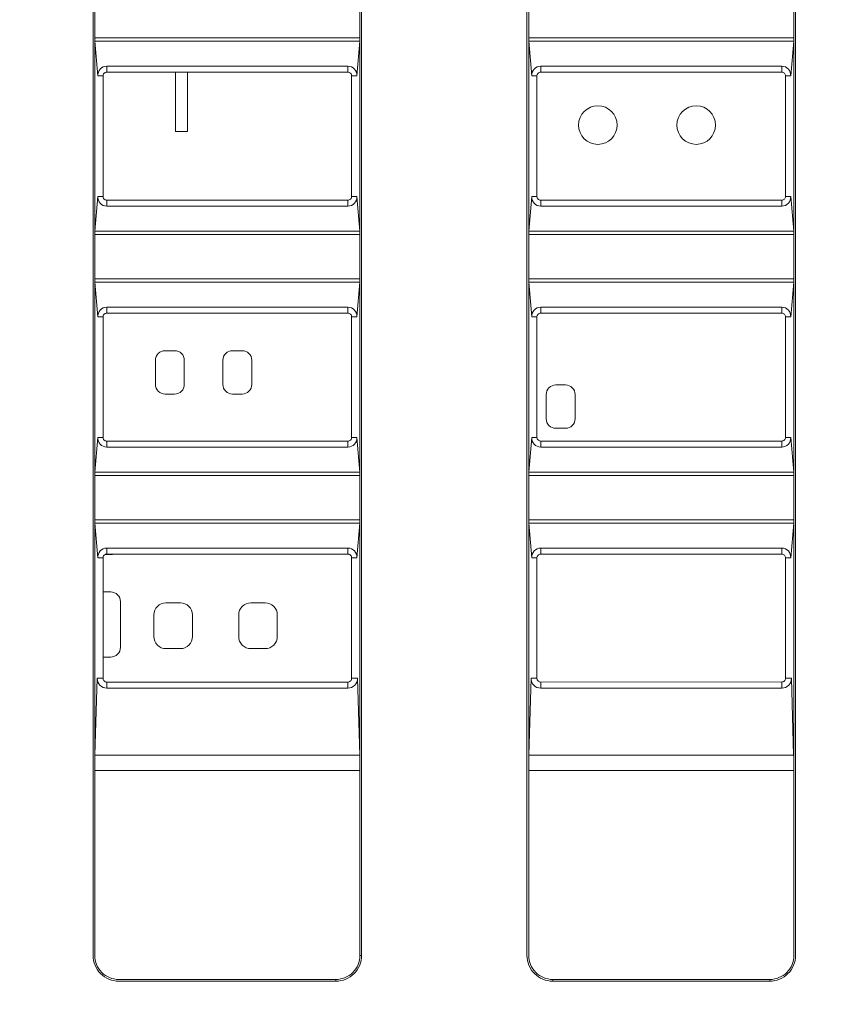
# Model space of a CAD drawing. Header units: millimetres. Extents: x -296 to 295, y -209 to 209.
# Tile 61 of 123: x -60 to -43, y 129 to 149. Entities that reach past the tile are written whole.
import ezdxf

# ---------------------------------------------------------------- set-up
doc = ezdxf.new("R2010")
doc.units = ezdxf.units.MM
doc.header["$MEASUREMENT"] = 0
doc.layers.add('layer 1', color=7, linetype='Continuous')

msp = doc.modelspace()

# ---------------------------------------------------------------- linework, layer by layer
at = {"layer": 'layer 1', "color": 1, "lineweight": 0}
msp.add_open_spline([(295.3283, 209.2747), (295.3283, 209.2747), (295.3283, -208.9236), (295.3283, -208.9236), (295.3283, -208.9236), (-296.1944, -208.9236), (-296.1944, -208.9236), (-296.1944, -208.9236), (-296.1944, 209.2747), (-296.1944, 209.2747), (-296.1944, 209.2747), (295.3283, 209.2747), (295.3283, 209.2747)], degree=3, knots=[0, 0, 0, 0, 0.25, 0.25, 0.25, 0.5, 0.5, 0.5, 0.75, 0.75, 0.75, 1, 1, 1, 1], dxfattribs=at)
at = {"layer": 'layer 1', "color": 5, "lineweight": 0}
msp.add_open_spline([(-281.2487, 194.7284), (-281.2487, 194.7284), (-281.2487, -197.0649), (-281.2487, -197.0649), (-281.2487, -197.0649), (283.3586, -197.0649), (283.3586, -197.0649)], degree=3, knots=[0, 0, 0, 0, 0.5, 0.5, 0.5, 1, 1, 1, 1], dxfattribs=at)
at = {"layer": 'layer 1', "lineweight": 9}
for points in [[(-58.0518, 129.9892), (-58.0518, 129.9892), (-58.0518, 159.2605), (-58.0518, 159.2605)], [(-52.5518, 129.9892), (-52.5518, 129.9892), (-52.5518, 159.2605), (-52.5518, 159.2605)], [(-49.0518, 129.9892), (-49.0518, 129.9892), (-49.0518, 159.2605), (-49.0518, 159.2605)], [(-43.5518, 129.9892), (-43.5518, 129.9892), (-43.5518, 159.2605), (-43.5518, 159.2605)], [(-58.0871, 158.8605), (-58.0871, 158.8605), (-58.0871, 129.9892), (-58.0871, 129.9892)], [(-52.5166, 158.8605), (-52.5166, 158.8605), (-52.5166, 129.9892), (-52.5166, 129.9892)], [(-49.0871, 158.8605), (-49.0871, 158.8605), (-49.0871, 129.9892), (-49.0871, 129.9892)], [(-43.5166, 158.8605), (-43.5166, 158.8605), (-43.5166, 129.9892), (-43.5166, 129.9892)], [(-52.5518, 149.0307), (-52.5518, 149.0307), (-58.0518, 149.0307), (-58.0518, 149.0307)], [(-58.0518, 149.0307), (-58.0518, 149.0041), (-58.0509, 148.9787), (-58.0493, 148.96)], [(-58.0493, 148.96), (-58.0493, 148.96), (-57.9862, 148.2392), (-57.9862, 148.2392)], [(-58.0493, 148.96), (-58.0493, 148.96), (-52.5544, 148.96), (-52.5544, 148.96)], [(-52.6174, 148.2392), (-52.6174, 148.2392), (-52.5544, 148.96), (-52.5544, 148.96)], [(-43.5518, 149.0307), (-43.5518, 149.0307), (-49.0518, 149.0307), (-49.0518, 149.0307)], [(-49.0518, 149.0307), (-49.0518, 149.0041), (-49.0509, 148.9787), (-49.0493, 148.96)], [(-49.0493, 148.96), (-49.0493, 148.96), (-48.9862, 148.2392), (-48.9862, 148.2392)], [(-49.0493, 148.96), (-49.0493, 148.96), (-43.5544, 148.96), (-43.5544, 148.96)], [(-43.6174, 148.2392), (-43.6174, 148.2392), (-43.5544, 148.96), (-43.5544, 148.96)], [(-57.8018, 148.3182), (-57.8018, 148.3182), (-57.8018, 148.4413), (-57.8018, 148.4413)], [(-52.8018, 148.4413), (-52.8018, 148.4413), (-57.8018, 148.4413), (-57.8018, 148.4413)], [(-52.8018, 148.4413), (-52.8018, 148.4413), (-52.8018, 148.3175), (-52.8018, 148.3175)], [(-48.8018, 148.3169), (-48.8018, 148.3169), (-48.8018, 148.4413), (-48.8018, 148.4413)], [(-43.8018, 148.4413), (-43.8018, 148.4413), (-48.8018, 148.4413), (-48.8018, 148.4413)], [(-43.8018, 148.4413), (-43.8018, 148.4413), (-43.8018, 148.3161), (-43.8018, 148.3161)], [(-57.9862, 148.2392), (-57.9862, 148.2392), (-57.8808, 148.2392), (-57.8808, 148.2392)], [(-57.8808, 145.7392), (-57.8808, 145.7392), (-57.8808, 148.2392), (-57.8808, 148.2392)], [(-57.8018, 148.3182), (-57.8018, 148.3182), (-52.8018, 148.3175), (-52.8018, 148.3175)], [(-56.3768, 147.0892), (-56.3768, 147.0892), (-56.3768, 148.318), (-56.3768, 148.318)], [(-56.1268, 148.318), (-56.1268, 148.318), (-56.1268, 147.0892), (-56.1268, 147.0892)], [(-52.7236, 148.2392), (-52.7236, 148.2392), (-52.7236, 145.7392), (-52.7236, 145.7392)], [(-52.7236, 148.2392), (-52.7236, 148.2392), (-52.6174, 148.2392), (-52.6174, 148.2392)], [(-48.9862, 148.2392), (-48.9862, 148.2392), (-48.8794, 148.2392), (-48.8794, 148.2392)], [(-48.8794, 145.7392), (-48.8794, 145.7392), (-48.8794, 148.2392), (-48.8794, 148.2392)], [(-48.8018, 148.3169), (-48.8018, 148.3169), (-43.8018, 148.3161), (-43.8018, 148.3161)], [(-43.725, 148.2392), (-43.725, 148.2392), (-43.725, 145.7392), (-43.725, 145.7392)], [(-43.725, 148.2392), (-43.725, 148.2392), (-43.6174, 148.2392), (-43.6174, 148.2392)], [(-56.1268, 147.0892), (-56.1268, 147.0892), (-56.3768, 147.0892), (-56.3768, 147.0892)], [(-57.9862, 145.7392), (-57.9862, 145.7392), (-58.0493, 145.0185), (-58.0493, 145.0185)], [(-57.8808, 145.7392), (-57.8808, 145.7392), (-57.9862, 145.7392), (-57.9862, 145.7392)], [(-52.6174, 145.7392), (-52.6174, 145.7392), (-52.7236, 145.7392), (-52.7236, 145.7392)], [(-52.5544, 145.0185), (-52.5544, 145.0185), (-52.6174, 145.7392), (-52.6174, 145.7392)], [(-48.9862, 145.7392), (-48.9862, 145.7392), (-49.0493, 145.0185), (-49.0493, 145.0185)], [(-48.8794, 145.7392), (-48.8794, 145.7392), (-48.9862, 145.7392), (-48.9862, 145.7392)], [(-43.6174, 145.7392), (-43.6174, 145.7392), (-43.725, 145.7392), (-43.725, 145.7392)], [(-43.5544, 145.0185), (-43.5544, 145.0185), (-43.6174, 145.7392), (-43.6174, 145.7392)], [(-52.8018, 145.661), (-52.8018, 145.661), (-57.8018, 145.6603), (-57.8018, 145.6603)], [(-57.8018, 145.5372), (-57.8018, 145.5372), (-57.8018, 145.6603), (-57.8018, 145.6603)], [(-57.8018, 145.5372), (-57.8018, 145.5372), (-52.8018, 145.5372), (-52.8018, 145.5372)], [(-52.8018, 145.661), (-52.8018, 145.661), (-52.8018, 145.5372), (-52.8018, 145.5372)], [(-43.8018, 145.6624), (-43.8018, 145.6624), (-48.8018, 145.6616), (-48.8018, 145.6616)], [(-48.8018, 145.5372), (-48.8018, 145.5372), (-48.8018, 145.6616), (-48.8018, 145.6616)], [(-48.8018, 145.5372), (-48.8018, 145.5372), (-43.8018, 145.5372), (-43.8018, 145.5372)], [(-43.8018, 145.6624), (-43.8018, 145.6624), (-43.8018, 145.5372), (-43.8018, 145.5372)], [(-58.0518, 144.9478), (-58.0518, 144.9478), (-52.5518, 144.9478), (-52.5518, 144.9478)], [(-52.5544, 145.0185), (-52.5544, 145.0185), (-58.0493, 145.0185), (-58.0493, 145.0185)], [(-52.5518, 144.9478), (-52.5518, 144.9743), (-52.5527, 144.9998), (-52.5544, 145.0185)], [(-49.0518, 144.9478), (-49.0518, 144.9478), (-43.5518, 144.9478), (-43.5518, 144.9478)], [(-43.5544, 145.0185), (-43.5544, 145.0185), (-49.0493, 145.0185), (-49.0493, 145.0185)], [(-43.5518, 144.9478), (-43.5518, 144.9743), (-43.5527, 144.9998), (-43.5544, 145.0185)], [(-52.5518, 144.0307), (-52.5518, 144.0307), (-58.0518, 144.0307), (-58.0518, 144.0307)], [(-58.0518, 144.0307), (-58.0518, 144.0041), (-58.0509, 143.9787), (-58.0493, 143.96)], [(-58.0493, 143.96), (-58.0493, 143.96), (-57.9862, 143.2392), (-57.9862, 143.2392)], [(-58.0493, 143.96), (-58.0493, 143.96), (-52.5544, 143.96), (-52.5544, 143.96)], [(-52.6174, 143.2392), (-52.6174, 143.2392), (-52.5544, 143.96), (-52.5544, 143.96)], [(-43.5518, 144.0307), (-43.5518, 144.0307), (-49.0518, 144.0307), (-49.0518, 144.0307)], [(-49.0518, 144.0307), (-49.0518, 144.0041), (-49.0509, 143.9787), (-49.0493, 143.96)], [(-49.0493, 143.96), (-49.0493, 143.96), (-48.9862, 143.2392), (-48.9862, 143.2392)], [(-49.0493, 143.96), (-49.0493, 143.96), (-43.5544, 143.96), (-43.5544, 143.96)], [(-43.6174, 143.2392), (-43.6174, 143.2392), (-43.5544, 143.96), (-43.5544, 143.96)], [(-57.8018, 143.3182), (-57.8018, 143.3182), (-57.8018, 143.4413), (-57.8018, 143.4413)], [(-52.8018, 143.4413), (-52.8018, 143.4413), (-57.8018, 143.4413), (-57.8018, 143.4413)], [(-52.8018, 143.4413), (-52.8018, 143.4413), (-52.8018, 143.3175), (-52.8018, 143.3175)], [(-48.8018, 143.3169), (-48.8018, 143.3169), (-48.8018, 143.4413), (-48.8018, 143.4413)], [(-43.8018, 143.4413), (-43.8018, 143.4413), (-48.8018, 143.4413), (-48.8018, 143.4413)], [(-43.8018, 143.4413), (-43.8018, 143.4413), (-43.8018, 143.3161), (-43.8018, 143.3161)], [(-57.9862, 143.2392), (-57.9862, 143.2392), (-57.8808, 143.2392), (-57.8808, 143.2392)], [(-57.8808, 140.7392), (-57.8808, 140.7392), (-57.8808, 143.2392), (-57.8808, 143.2392)], [(-57.8018, 143.3182), (-57.8018, 143.3182), (-52.8018, 143.3175), (-52.8018, 143.3175)], [(-52.7236, 143.2392), (-52.7236, 143.2392), (-52.7236, 140.7392), (-52.7236, 140.7392)], [(-52.7236, 143.2392), (-52.7236, 143.2392), (-52.6174, 143.2392), (-52.6174, 143.2392)], [(-48.9862, 143.2392), (-48.9862, 143.2392), (-48.8794, 143.2392), (-48.8794, 143.2392)], [(-48.8794, 140.7392), (-48.8794, 140.7392), (-48.8794, 143.2392), (-48.8794, 143.2392)], [(-48.8018, 143.3169), (-48.8018, 143.3169), (-43.8018, 143.3161), (-43.8018, 143.3161)], [(-43.725, 143.2392), (-43.725, 143.2392), (-43.725, 140.7392), (-43.725, 140.7392)], [(-43.725, 143.2392), (-43.725, 143.2392), (-43.6174, 143.2392), (-43.6174, 143.2392)], [(-56.3946, 142.5376), (-56.3946, 142.5376), (-56.5946, 142.5376), (-56.5946, 142.5376)], [(-54.9946, 142.5376), (-54.9946, 142.5376), (-55.1946, 142.5376), (-55.1946, 142.5376)], [(-56.7946, 142.3376), (-56.7946, 142.3376), (-56.7946, 141.8376), (-56.7946, 141.8376)], [(-56.1946, 141.8376), (-56.1946, 141.8376), (-56.1946, 142.3376), (-56.1946, 142.3376)], [(-55.3946, 142.3376), (-55.3946, 142.3376), (-55.3946, 141.8376), (-55.3946, 141.8376)], [(-54.7946, 141.8376), (-54.7946, 141.8376), (-54.7946, 142.3376), (-54.7946, 142.3376)], [(-48.289, 141.8264), (-48.289, 141.8264), (-48.489, 141.8264), (-48.489, 141.8264)], [(-56.5946, 141.6376), (-56.5946, 141.6376), (-56.3946, 141.6376), (-56.3946, 141.6376)], [(-55.1946, 141.6376), (-55.1946, 141.6376), (-54.9946, 141.6376), (-54.9946, 141.6376)], [(-48.689, 141.6264), (-48.689, 141.6264), (-48.689, 141.1264), (-48.689, 141.1264)], [(-48.089, 141.1264), (-48.089, 141.1264), (-48.089, 141.6264), (-48.089, 141.6264)], [(-48.489, 140.9264), (-48.489, 140.9264), (-48.289, 140.9264), (-48.289, 140.9264)], [(-57.9862, 140.7392), (-57.9862, 140.7392), (-58.0493, 140.0185), (-58.0493, 140.0185)], [(-57.8808, 140.7392), (-57.8808, 140.7392), (-57.9862, 140.7392), (-57.9862, 140.7392)], [(-52.8018, 140.661), (-52.8018, 140.661), (-57.8018, 140.6603), (-57.8018, 140.6603)], [(-57.8018, 140.5372), (-57.8018, 140.5372), (-57.8018, 140.6603), (-57.8018, 140.6603)], [(-52.8018, 140.661), (-52.8018, 140.661), (-52.8018, 140.5372), (-52.8018, 140.5372)], [(-52.6174, 140.7392), (-52.6174, 140.7392), (-52.7236, 140.7392), (-52.7236, 140.7392)], [(-52.5544, 140.0185), (-52.5544, 140.0185), (-52.6174, 140.7392), (-52.6174, 140.7392)], [(-48.9862, 140.7392), (-48.9862, 140.7392), (-49.0493, 140.0185), (-49.0493, 140.0185)], [(-48.8794, 140.7392), (-48.8794, 140.7392), (-48.9862, 140.7392), (-48.9862, 140.7392)], [(-43.8018, 140.6624), (-43.8018, 140.6624), (-48.8018, 140.6616), (-48.8018, 140.6616)], [(-48.8018, 140.5372), (-48.8018, 140.5372), (-48.8018, 140.6616), (-48.8018, 140.6616)], [(-43.8018, 140.6624), (-43.8018, 140.6624), (-43.8018, 140.5372), (-43.8018, 140.5372)], [(-43.6174, 140.7392), (-43.6174, 140.7392), (-43.725, 140.7392), (-43.725, 140.7392)], [(-43.5544, 140.0185), (-43.5544, 140.0185), (-43.6174, 140.7392), (-43.6174, 140.7392)], [(-57.8018, 140.5372), (-57.8018, 140.5372), (-52.8018, 140.5372), (-52.8018, 140.5372)], [(-48.8018, 140.5372), (-48.8018, 140.5372), (-43.8018, 140.5372), (-43.8018, 140.5372)], [(-52.5544, 140.0185), (-52.5544, 140.0185), (-58.0493, 140.0185), (-58.0493, 140.0185)], [(-52.5518, 139.9478), (-52.5518, 139.9743), (-52.5527, 139.9998), (-52.5544, 140.0185)], [(-43.5544, 140.0185), (-43.5544, 140.0185), (-49.0493, 140.0185), (-49.0493, 140.0185)], [(-43.5518, 139.9478), (-43.5518, 139.9743), (-43.5527, 139.9998), (-43.5544, 140.0185)], [(-58.0518, 139.9478), (-58.0518, 139.9478), (-52.5518, 139.9478), (-52.5518, 139.9478)], [(-49.0518, 139.9478), (-49.0518, 139.9478), (-43.5518, 139.9478), (-43.5518, 139.9478)], [(-52.5518, 139.0307), (-52.5518, 139.0307), (-58.0518, 139.0307), (-58.0518, 139.0307)], [(-58.0518, 139.0307), (-58.0518, 139.0041), (-58.0509, 138.9787), (-58.0493, 138.96)], [(-58.0493, 138.96), (-58.0493, 138.96), (-57.9862, 138.2392), (-57.9862, 138.2392)], [(-58.0493, 138.96), (-58.0493, 138.96), (-52.5544, 138.96), (-52.5544, 138.96)], [(-52.6174, 138.2392), (-52.6174, 138.2392), (-52.5544, 138.96), (-52.5544, 138.96)], [(-43.5518, 139.0307), (-43.5518, 139.0307), (-49.0518, 139.0307), (-49.0518, 139.0307)], [(-49.0518, 139.0307), (-49.0518, 139.0041), (-49.0509, 138.9787), (-49.0493, 138.96)], [(-49.0493, 138.96), (-49.0493, 138.96), (-48.9862, 138.2392), (-48.9862, 138.2392)], [(-49.0493, 138.96), (-49.0493, 138.96), (-43.5544, 138.96), (-43.5544, 138.96)], [(-43.6174, 138.2392), (-43.6174, 138.2392), (-43.5544, 138.96), (-43.5544, 138.96)], [(-57.8018, 138.3182), (-57.8018, 138.3182), (-57.8018, 138.4413), (-57.8018, 138.4413)], [(-52.8018, 138.4413), (-52.8018, 138.4413), (-57.8018, 138.4413), (-57.8018, 138.4413)], [(-52.8018, 138.4413), (-52.8018, 138.4413), (-52.8018, 138.3175), (-52.8018, 138.3175)], [(-48.8018, 138.3169), (-48.8018, 138.3169), (-48.8018, 138.4413), (-48.8018, 138.4413)], [(-43.8018, 138.4413), (-43.8018, 138.4413), (-48.8018, 138.4413), (-48.8018, 138.4413)], [(-43.8018, 138.4413), (-43.8018, 138.4413), (-43.8018, 138.3161), (-43.8018, 138.3161)], [(-57.9862, 138.2392), (-57.9862, 138.2392), (-57.8808, 138.2392), (-57.8808, 138.2392)], [(-57.8808, 135.7392), (-57.8808, 135.7392), (-57.8808, 138.2392), (-57.8808, 138.2392)], [(-57.8435, 138.3054), (-57.8435, 138.3054), (-57.7212, 138.3054), (-57.7212, 138.3054)], [(-57.8018, 138.3182), (-57.8018, 138.3182), (-52.8018, 138.3175), (-52.8018, 138.3175)], [(-57.7212, 138.3054), (-57.6972, 138.3054), (-57.6734, 138.3098), (-57.651, 138.3182)], [(-52.7236, 138.2392), (-52.7236, 138.2392), (-52.7236, 135.7392), (-52.7236, 135.7392)], [(-52.7236, 138.2392), (-52.7236, 138.2392), (-52.6174, 138.2392), (-52.6174, 138.2392)], [(-48.9862, 138.2392), (-48.9862, 138.2392), (-48.8794, 138.2392), (-48.8794, 138.2392)], [(-48.8794, 135.7392), (-48.8794, 135.7392), (-48.8794, 138.2392), (-48.8794, 138.2392)], [(-48.8018, 138.3169), (-48.8018, 138.3169), (-43.8018, 138.3161), (-43.8018, 138.3161)], [(-43.725, 138.2392), (-43.725, 138.2392), (-43.725, 135.7392), (-43.725, 135.7392)], [(-43.725, 138.2392), (-43.725, 138.2392), (-43.6174, 138.2392), (-43.6174, 138.2392)], [(-57.72, 137.5302), (-57.72, 137.5302), (-57.8808, 137.5302), (-57.8808, 137.5302)], [(-57.52, 136.3802), (-57.52, 136.3802), (-57.52, 137.3302), (-57.52, 137.3302)], [(-56.2762, 137.3054), (-56.2762, 137.3054), (-56.5762, 137.3054), (-56.5762, 137.3054)], [(-54.5162, 137.3054), (-54.5162, 137.3054), (-54.8162, 137.3054), (-54.8162, 137.3054)], [(-56.8262, 137.0554), (-56.8262, 137.0554), (-56.8262, 136.6054), (-56.8262, 136.6054)], [(-56.0262, 136.6054), (-56.0262, 136.6054), (-56.0262, 137.0554), (-56.0262, 137.0554)], [(-55.0662, 137.0554), (-55.0662, 137.0554), (-55.0662, 136.6054), (-55.0662, 136.6054)], [(-54.2662, 136.6054), (-54.2662, 136.6054), (-54.2662, 137.0554), (-54.2662, 137.0554)], [(-56.5762, 136.3554), (-56.5762, 136.3554), (-56.2762, 136.3554), (-56.2762, 136.3554)], [(-54.8162, 136.3554), (-54.8162, 136.3554), (-54.5162, 136.3554), (-54.5162, 136.3554)], [(-57.8808, 136.1802), (-57.8808, 136.1802), (-57.72, 136.1802), (-57.72, 136.1802)], [(-58.0008, 135.7392), (-58.0008, 135.7392), (-58.0473, 134.1432), (-58.0473, 134.1432)], [(-57.8808, 135.7392), (-57.8808, 135.7392), (-58.0008, 135.7392), (-58.0008, 135.7392)], [(-52.6029, 135.7392), (-52.6029, 135.7392), (-52.7236, 135.7392), (-52.7236, 135.7392)], [(-52.5563, 134.1432), (-52.5563, 134.1432), (-52.6029, 135.7392), (-52.6029, 135.7392)], [(-49.0008, 135.7392), (-49.0008, 135.7392), (-49.0473, 134.1432), (-49.0473, 134.1432)], [(-48.8794, 135.7392), (-48.8794, 135.7392), (-49.0008, 135.7392), (-49.0008, 135.7392)], [(-43.6029, 135.7392), (-43.6029, 135.7392), (-43.725, 135.7392), (-43.725, 135.7392)], [(-43.5563, 134.1432), (-43.5563, 134.1432), (-43.6029, 135.7392), (-43.6029, 135.7392)], [(-52.8018, 135.661), (-52.8018, 135.661), (-57.8018, 135.6603), (-57.8018, 135.6603)], [(-57.8018, 135.5343), (-57.8018, 135.5343), (-57.8018, 135.6603), (-57.8018, 135.6603)], [(-57.8018, 135.5343), (-57.8018, 135.5343), (-52.8018, 135.5343), (-52.8018, 135.5343)], [(-52.8018, 135.661), (-52.8018, 135.661), (-52.8018, 135.5343), (-52.8018, 135.5343)], [(-43.8018, 135.6624), (-43.8018, 135.6624), (-48.8018, 135.6616), (-48.8018, 135.6616)], [(-48.8018, 135.5343), (-48.8018, 135.5343), (-48.8018, 135.6616), (-48.8018, 135.6616)], [(-48.8018, 135.5343), (-48.8018, 135.5343), (-43.8018, 135.5343), (-43.8018, 135.5343)], [(-43.8018, 135.6624), (-43.8018, 135.6624), (-43.8018, 135.5343), (-43.8018, 135.5343)], [(-58.0473, 134.1432), (-58.0503, 134.0412), (-58.0518, 133.9344), (-58.0518, 133.827)], [(-52.5563, 134.1432), (-52.5563, 134.1432), (-58.0473, 134.1432), (-58.0473, 134.1432)], [(-52.5518, 133.827), (-52.5518, 133.9344), (-52.5533, 134.0412), (-52.5563, 134.1432)], [(-49.0473, 134.1432), (-49.0503, 134.0412), (-49.0518, 133.9344), (-49.0518, 133.827)], [(-43.5563, 134.1432), (-43.5563, 134.1432), (-49.0473, 134.1432), (-49.0473, 134.1432)], [(-43.5518, 133.827), (-43.5518, 133.9344), (-43.5533, 134.0412), (-43.5563, 134.1432)], [(-58.0518, 133.827), (-58.0518, 133.827), (-52.5518, 133.827), (-52.5518, 133.827)], [(-49.0518, 133.827), (-49.0518, 133.827), (-43.5518, 133.827), (-43.5518, 133.827)], [(-52.5166, 129.9892), (-52.5166, 129.9892), (-52.5518, 129.9892), (-52.5518, 129.9892)], [(-57.5518, 129.4892), (-57.5518, 129.4892), (-53.0518, 129.4892), (-53.0518, 129.4892)], [(-57.5518, 129.454), (-57.5518, 129.454), (-53.0518, 129.454), (-53.0518, 129.454)], [(-53.0518, 129.4892), (-53.0518, 129.4892), (-53.0518, 129.454), (-53.0518, 129.454)], [(-48.5518, 129.454), (-48.5518, 129.454), (-48.5518, 129.4892), (-48.5518, 129.4892)], [(-48.5518, 129.4892), (-48.5518, 129.4892), (-44.0518, 129.4892), (-44.0518, 129.4892)], [(-48.5518, 129.454), (-48.5518, 129.454), (-44.0518, 129.454), (-44.0518, 129.454)], [(-44.0518, 129.4892), (-44.0518, 129.4892), (-44.0518, 129.454), (-44.0518, 129.454)]]:
    msp.add_open_spline(points, degree=3, dxfattribs=at)
for points, knots in [([(-52.554, 148.9648), (-52.5535, 148.9696), (-52.5533, 148.9744), (-52.553, 148.9793), (-52.5522, 148.9964), (-52.5518, 149.0135), (-52.5518, 149.0307)], [0, 0, 0, 0, 0.5, 0.5, 0.5, 1, 1, 1, 1]), ([(-43.554, 148.9648), (-43.5535, 148.9696), (-43.5533, 148.9744), (-43.553, 148.9793), (-43.5522, 148.9964), (-43.5518, 149.0135), (-43.5518, 149.0307)], [0, 0, 0, 0, 0.5, 0.5, 0.5, 1, 1, 1, 1]), ([(-57.8018, 148.4413), (-57.8537, 148.4413), (-57.9033, 148.4194), (-57.9383, 148.381), (-57.9734, 148.3426), (-57.9908, 148.2911), (-57.9862, 148.2392)], [0, 0, 0, 0, 0.5, 0.5, 0.5, 1, 1, 1, 1]), ([(-52.6174, 148.2392), (-52.6129, 148.2911), (-52.6303, 148.3426), (-52.6653, 148.381), (-52.7004, 148.4194), (-52.7499, 148.4413), (-52.8018, 148.4413)], [0, 0, 0, 0, 0.5, 0.5, 0.5, 1, 1, 1, 1]), ([(-48.8018, 148.4413), (-48.8537, 148.4413), (-48.9033, 148.4194), (-48.9383, 148.381), (-48.9734, 148.3426), (-48.9908, 148.2911), (-48.9862, 148.2392)], [0, 0, 0, 0, 0.5, 0.5, 0.5, 1, 1, 1, 1]), ([(-43.6174, 148.2392), (-43.6129, 148.2911), (-43.6303, 148.3426), (-43.6653, 148.381), (-43.7004, 148.4194), (-43.7499, 148.4413), (-43.8018, 148.4413)], [0, 0, 0, 0, 0.5, 0.5, 0.5, 1, 1, 1, 1]), ([(-57.8808, 148.2392), (-57.8808, 148.2592), (-57.8727, 148.2799), (-57.8582, 148.2946), (-57.8438, 148.3092), (-57.8231, 148.3178), (-57.8033, 148.3178)], [0, 0, 0, 0, 0.5, 0.5, 0.5, 1, 1, 1, 1]), ([(-52.8033, 148.3178), (-52.783, 148.3178), (-52.7619, 148.3097), (-52.7471, 148.2951), (-52.7322, 148.2805), (-52.7236, 148.2594), (-52.7236, 148.2392)], [0, 0, 0, 0, 0.5, 0.5, 0.5, 1, 1, 1, 1]), ([(-48.8794, 148.2392), (-48.8794, 148.2588), (-48.8714, 148.2792), (-48.8573, 148.2936), (-48.8431, 148.308), (-48.8228, 148.3165), (-48.8033, 148.3165)], [0, 0, 0, 0, 0.5, 0.5, 0.5, 1, 1, 1, 1]), ([(-43.8033, 148.3165), (-43.7834, 148.3165), (-43.7626, 148.3085), (-43.748, 148.2941), (-43.7334, 148.2798), (-43.725, 148.2591), (-43.725, 148.2392)], [0, 0, 0, 0, 0.5, 0.5, 0.5, 1, 1, 1, 1]), ([(-47.2168, 147.2192), (-47.2168, 147.4402), (-47.3959, 147.6192), (-47.6168, 147.6192), (-47.8377, 147.6192), (-48.0168, 147.4402), (-48.0168, 147.2192), (-48.0168, 146.9983), (-47.8377, 146.8192), (-47.6168, 146.8192), (-47.3959, 146.8192), (-47.2168, 146.9983), (-47.2168, 147.2192)], [0, 0, 0, 0, 0.25, 0.25, 0.25, 0.5, 0.5, 0.5, 0.75, 0.75, 0.75, 1, 1, 1, 1]), ([(-45.1768, 147.2192), (-45.1768, 147.4402), (-45.3559, 147.6192), (-45.5768, 147.6192), (-45.7977, 147.6192), (-45.9768, 147.4402), (-45.9768, 147.2192), (-45.9768, 146.9983), (-45.7977, 146.8192), (-45.5768, 146.8192), (-45.3559, 146.8192), (-45.1768, 146.9983), (-45.1768, 147.2192)], [0, 0, 0, 0, 0.25, 0.25, 0.25, 0.5, 0.5, 0.5, 0.75, 0.75, 0.75, 1, 1, 1, 1]), ([(-57.9862, 145.7392), (-57.9908, 145.6873), (-57.9734, 145.6359), (-57.9383, 145.5975), (-57.9033, 145.5591), (-57.8537, 145.5372), (-57.8018, 145.5372)], [0, 0, 0, 0, 0.5, 0.5, 0.5, 1, 1, 1, 1]), ([(-57.8033, 145.6606), (-57.8232, 145.6606), (-57.8438, 145.6693), (-57.8582, 145.6839), (-57.8727, 145.6986), (-57.8808, 145.7193), (-57.8808, 145.7392)], [0, 0, 0, 0, 0.5, 0.5, 0.5, 1, 1, 1, 1]), ([(-52.7236, 145.7392), (-52.7236, 145.7191), (-52.7322, 145.698), (-52.7471, 145.6834), (-52.7619, 145.6688), (-52.783, 145.6606), (-52.8033, 145.6606)], [0, 0, 0, 0, 0.5, 0.5, 0.5, 1, 1, 1, 1]), ([(-52.8018, 145.5372), (-52.7499, 145.5372), (-52.7004, 145.5591), (-52.6653, 145.5975), (-52.6303, 145.6359), (-52.6129, 145.6873), (-52.6174, 145.7392)], [0, 0, 0, 0, 0.5, 0.5, 0.5, 1, 1, 1, 1]), ([(-48.9862, 145.7392), (-48.9908, 145.6873), (-48.9734, 145.6359), (-48.9383, 145.5975), (-48.9033, 145.5591), (-48.8537, 145.5372), (-48.8018, 145.5372)], [0, 0, 0, 0, 0.5, 0.5, 0.5, 1, 1, 1, 1]), ([(-48.8033, 145.662), (-48.8228, 145.662), (-48.8431, 145.6705), (-48.8573, 145.6849), (-48.8714, 145.6993), (-48.8794, 145.7197), (-48.8794, 145.7392)], [0, 0, 0, 0, 0.5, 0.5, 0.5, 1, 1, 1, 1]), ([(-43.725, 145.7392), (-43.725, 145.7194), (-43.7334, 145.6987), (-43.748, 145.6844), (-43.7626, 145.67), (-43.7834, 145.662), (-43.8033, 145.662)], [0, 0, 0, 0, 0.5, 0.5, 0.5, 1, 1, 1, 1]), ([(-43.8018, 145.5372), (-43.7499, 145.5372), (-43.7004, 145.5591), (-43.6653, 145.5975), (-43.6303, 145.6359), (-43.6129, 145.6873), (-43.6174, 145.7392)], [0, 0, 0, 0, 0.5, 0.5, 0.5, 1, 1, 1, 1]), ([(-58.0497, 145.0137), (-58.0501, 145.0089), (-58.0504, 145.004), (-58.0506, 144.9992), (-58.0514, 144.9821), (-58.0518, 144.965), (-58.0518, 144.9478)], [0, 0, 0, 0, 0.5, 0.5, 0.5, 1, 1, 1, 1]), ([(-49.0497, 145.0137), (-49.0501, 145.0089), (-49.0504, 145.004), (-49.0506, 144.9992), (-49.0514, 144.9821), (-49.0518, 144.965), (-49.0518, 144.9478)], [0, 0, 0, 0, 0.5, 0.5, 0.5, 1, 1, 1, 1]), ([(-52.554, 143.9648), (-52.5535, 143.9696), (-52.5533, 143.9744), (-52.553, 143.9793), (-52.5522, 143.9964), (-52.5518, 144.0135), (-52.5518, 144.0307)], [0, 0, 0, 0, 0.5, 0.5, 0.5, 1, 1, 1, 1]), ([(-43.554, 143.9648), (-43.5535, 143.9696), (-43.5533, 143.9744), (-43.553, 143.9793), (-43.5522, 143.9964), (-43.5518, 144.0135), (-43.5518, 144.0307)], [0, 0, 0, 0, 0.5, 0.5, 0.5, 1, 1, 1, 1]), ([(-57.8018, 143.4413), (-57.8537, 143.4413), (-57.9033, 143.4194), (-57.9383, 143.381), (-57.9734, 143.3426), (-57.9908, 143.2911), (-57.9862, 143.2392)], [0, 0, 0, 0, 0.5, 0.5, 0.5, 1, 1, 1, 1]), ([(-52.6174, 143.2392), (-52.6129, 143.2911), (-52.6303, 143.3426), (-52.6653, 143.381), (-52.7004, 143.4194), (-52.7499, 143.4413), (-52.8018, 143.4413)], [0, 0, 0, 0, 0.5, 0.5, 0.5, 1, 1, 1, 1]), ([(-48.8018, 143.4413), (-48.8537, 143.4413), (-48.9033, 143.4194), (-48.9383, 143.381), (-48.9734, 143.3426), (-48.9908, 143.2911), (-48.9862, 143.2392)], [0, 0, 0, 0, 0.5, 0.5, 0.5, 1, 1, 1, 1]), ([(-43.6174, 143.2392), (-43.6129, 143.2911), (-43.6303, 143.3426), (-43.6653, 143.381), (-43.7004, 143.4194), (-43.7499, 143.4413), (-43.8018, 143.4413)], [0, 0, 0, 0, 0.5, 0.5, 0.5, 1, 1, 1, 1]), ([(-57.8808, 143.2392), (-57.8808, 143.2592), (-57.8727, 143.2799), (-57.8582, 143.2946), (-57.8438, 143.3092), (-57.8231, 143.3178), (-57.8033, 143.3178)], [0, 0, 0, 0, 0.5, 0.5, 0.5, 1, 1, 1, 1]), ([(-52.8033, 143.3178), (-52.783, 143.3178), (-52.7619, 143.3097), (-52.7471, 143.2951), (-52.7322, 143.2805), (-52.7236, 143.2594), (-52.7236, 143.2392)], [0, 0, 0, 0, 0.5, 0.5, 0.5, 1, 1, 1, 1]), ([(-48.8794, 143.2392), (-48.8794, 143.2588), (-48.8714, 143.2792), (-48.8573, 143.2936), (-48.8431, 143.308), (-48.8228, 143.3165), (-48.8033, 143.3165)], [0, 0, 0, 0, 0.5, 0.5, 0.5, 1, 1, 1, 1]), ([(-43.8033, 143.3165), (-43.7834, 143.3165), (-43.7626, 143.3085), (-43.748, 143.2941), (-43.7334, 143.2798), (-43.725, 143.2591), (-43.725, 143.2392)], [0, 0, 0, 0, 0.5, 0.5, 0.5, 1, 1, 1, 1]), ([(-56.5946, 142.5376), (-56.6477, 142.5376), (-56.6985, 142.5166), (-56.736, 142.4791), (-56.7736, 142.4416), (-56.7946, 142.3907), (-56.7946, 142.3376)], [0, 0, 0, 0, 0.5, 0.5, 0.5, 1, 1, 1, 1]), ([(-56.1946, 142.3376), (-56.1946, 142.3907), (-56.2157, 142.4416), (-56.2532, 142.4791), (-56.2907, 142.5166), (-56.3416, 142.5376), (-56.3946, 142.5376)], [0, 0, 0, 0, 0.5, 0.5, 0.5, 1, 1, 1, 1]), ([(-55.1946, 142.5376), (-55.2477, 142.5376), (-55.2985, 142.5166), (-55.336, 142.4791), (-55.3736, 142.4416), (-55.3946, 142.3907), (-55.3946, 142.3376)], [0, 0, 0, 0, 0.5, 0.5, 0.5, 1, 1, 1, 1]), ([(-54.7946, 142.3376), (-54.7946, 142.3907), (-54.8157, 142.4416), (-54.8532, 142.4791), (-54.8907, 142.5166), (-54.9416, 142.5376), (-54.9946, 142.5376)], [0, 0, 0, 0, 0.5, 0.5, 0.5, 1, 1, 1, 1]), ([(-56.7946, 141.8376), (-56.7946, 141.7846), (-56.7736, 141.7337), (-56.736, 141.6962), (-56.6985, 141.6587), (-56.6477, 141.6376), (-56.5946, 141.6376)], [0, 0, 0, 0, 0.5, 0.5, 0.5, 1, 1, 1, 1]), ([(-56.3946, 141.6376), (-56.3416, 141.6376), (-56.2907, 141.6587), (-56.2532, 141.6962), (-56.2157, 141.7337), (-56.1946, 141.7846), (-56.1946, 141.8376)], [0, 0, 0, 0, 0.5, 0.5, 0.5, 1, 1, 1, 1]), ([(-55.3946, 141.8376), (-55.3946, 141.7846), (-55.3736, 141.7337), (-55.336, 141.6962), (-55.2985, 141.6587), (-55.2477, 141.6376), (-55.1946, 141.6376)], [0, 0, 0, 0, 0.5, 0.5, 0.5, 1, 1, 1, 1]), ([(-54.9946, 141.6376), (-54.9416, 141.6376), (-54.8907, 141.6587), (-54.8532, 141.6962), (-54.8157, 141.7337), (-54.7946, 141.7846), (-54.7946, 141.8376)], [0, 0, 0, 0, 0.5, 0.5, 0.5, 1, 1, 1, 1]), ([(-48.489, 141.8264), (-48.5421, 141.8264), (-48.5929, 141.8054), (-48.6304, 141.7679), (-48.668, 141.7304), (-48.689, 141.6795), (-48.689, 141.6264)], [0, 0, 0, 0, 0.5, 0.5, 0.5, 1, 1, 1, 1]), ([(-48.089, 141.6264), (-48.089, 141.6795), (-48.1101, 141.7304), (-48.1476, 141.7679), (-48.1851, 141.8054), (-48.236, 141.8264), (-48.289, 141.8264)], [0, 0, 0, 0, 0.5, 0.5, 0.5, 1, 1, 1, 1]), ([(-48.689, 141.1264), (-48.689, 141.0734), (-48.668, 141.0225), (-48.6304, 140.985), (-48.5929, 140.9475), (-48.5421, 140.9264), (-48.489, 140.9264)], [0, 0, 0, 0, 0.5, 0.5, 0.5, 1, 1, 1, 1]), ([(-48.289, 140.9264), (-48.236, 140.9264), (-48.1851, 140.9475), (-48.1476, 140.985), (-48.1101, 141.0225), (-48.089, 141.0734), (-48.089, 141.1264)], [0, 0, 0, 0, 0.5, 0.5, 0.5, 1, 1, 1, 1]), ([(-57.9862, 140.7392), (-57.9908, 140.6873), (-57.9734, 140.6359), (-57.9383, 140.5975), (-57.9033, 140.5591), (-57.8537, 140.5372), (-57.8018, 140.5372)], [0, 0, 0, 0, 0.5, 0.5, 0.5, 1, 1, 1, 1]), ([(-57.8033, 140.6606), (-57.8232, 140.6606), (-57.8438, 140.6693), (-57.8582, 140.6839), (-57.8727, 140.6986), (-57.8808, 140.7193), (-57.8808, 140.7392)], [0, 0, 0, 0, 0.5, 0.5, 0.5, 1, 1, 1, 1]), ([(-52.7236, 140.7392), (-52.7236, 140.7191), (-52.7322, 140.698), (-52.7471, 140.6834), (-52.7619, 140.6688), (-52.783, 140.6606), (-52.8033, 140.6606)], [0, 0, 0, 0, 0.5, 0.5, 0.5, 1, 1, 1, 1]), ([(-52.8018, 140.5372), (-52.7499, 140.5372), (-52.7004, 140.5591), (-52.6653, 140.5975), (-52.6303, 140.6359), (-52.6129, 140.6873), (-52.6174, 140.7392)], [0, 0, 0, 0, 0.5, 0.5, 0.5, 1, 1, 1, 1]), ([(-48.9862, 140.7392), (-48.9908, 140.6873), (-48.9734, 140.6359), (-48.9383, 140.5975), (-48.9033, 140.5591), (-48.8537, 140.5372), (-48.8018, 140.5372)], [0, 0, 0, 0, 0.5, 0.5, 0.5, 1, 1, 1, 1]), ([(-48.8033, 140.662), (-48.8228, 140.662), (-48.8431, 140.6705), (-48.8573, 140.6849), (-48.8714, 140.6993), (-48.8794, 140.7197), (-48.8794, 140.7392)], [0, 0, 0, 0, 0.5, 0.5, 0.5, 1, 1, 1, 1]), ([(-43.725, 140.7392), (-43.725, 140.7194), (-43.7334, 140.6987), (-43.748, 140.6844), (-43.7626, 140.67), (-43.7834, 140.662), (-43.8033, 140.662)], [0, 0, 0, 0, 0.5, 0.5, 0.5, 1, 1, 1, 1]), ([(-43.8018, 140.5372), (-43.7499, 140.5372), (-43.7004, 140.5591), (-43.6653, 140.5975), (-43.6303, 140.6359), (-43.6129, 140.6873), (-43.6174, 140.7392)], [0, 0, 0, 0, 0.5, 0.5, 0.5, 1, 1, 1, 1]), ([(-58.0497, 140.0137), (-58.0501, 140.0089), (-58.0504, 140.004), (-58.0506, 139.9992), (-58.0514, 139.9821), (-58.0518, 139.965), (-58.0518, 139.9478)], [0, 0, 0, 0, 0.5, 0.5, 0.5, 1, 1, 1, 1]), ([(-49.0497, 140.0137), (-49.0501, 140.0089), (-49.0504, 140.004), (-49.0506, 139.9992), (-49.0514, 139.9821), (-49.0518, 139.965), (-49.0518, 139.9478)], [0, 0, 0, 0, 0.5, 0.5, 0.5, 1, 1, 1, 1]), ([(-52.554, 138.9648), (-52.5535, 138.9696), (-52.5533, 138.9744), (-52.553, 138.9793), (-52.5522, 138.9964), (-52.5518, 139.0135), (-52.5518, 139.0307)], [0, 0, 0, 0, 0.5, 0.5, 0.5, 1, 1, 1, 1]), ([(-43.554, 138.9648), (-43.5535, 138.9696), (-43.5533, 138.9744), (-43.553, 138.9793), (-43.5522, 138.9964), (-43.5518, 139.0135), (-43.5518, 139.0307)], [0, 0, 0, 0, 0.5, 0.5, 0.5, 1, 1, 1, 1]), ([(-57.8018, 138.4413), (-57.8537, 138.4413), (-57.9033, 138.4194), (-57.9383, 138.381), (-57.9734, 138.3426), (-57.9908, 138.2911), (-57.9862, 138.2392)], [0, 0, 0, 0, 0.5, 0.5, 0.5, 1, 1, 1, 1]), ([(-52.6174, 138.2392), (-52.6129, 138.2911), (-52.6303, 138.3426), (-52.6653, 138.381), (-52.7004, 138.4194), (-52.7499, 138.4413), (-52.8018, 138.4413)], [0, 0, 0, 0, 0.5, 0.5, 0.5, 1, 1, 1, 1]), ([(-48.8018, 138.4413), (-48.8537, 138.4413), (-48.9033, 138.4194), (-48.9383, 138.381), (-48.9734, 138.3426), (-48.9908, 138.2911), (-48.9862, 138.2392)], [0, 0, 0, 0, 0.5, 0.5, 0.5, 1, 1, 1, 1]), ([(-43.6174, 138.2392), (-43.6129, 138.2911), (-43.6303, 138.3426), (-43.6653, 138.381), (-43.7004, 138.4194), (-43.7499, 138.4413), (-43.8018, 138.4413)], [0, 0, 0, 0, 0.5, 0.5, 0.5, 1, 1, 1, 1]), ([(-57.8808, 138.2392), (-57.8808, 138.2592), (-57.8727, 138.2799), (-57.8582, 138.2946), (-57.8438, 138.3092), (-57.8231, 138.3178), (-57.8033, 138.3178)], [0, 0, 0, 0, 0.5, 0.5, 0.5, 1, 1, 1, 1]), ([(-52.8033, 138.3178), (-52.783, 138.3178), (-52.7619, 138.3097), (-52.7471, 138.2951), (-52.7322, 138.2805), (-52.7236, 138.2594), (-52.7236, 138.2392)], [0, 0, 0, 0, 0.5, 0.5, 0.5, 1, 1, 1, 1]), ([(-48.8794, 138.2392), (-48.8794, 138.2588), (-48.8714, 138.2792), (-48.8573, 138.2936), (-48.8431, 138.308), (-48.8228, 138.3165), (-48.8033, 138.3165)], [0, 0, 0, 0, 0.5, 0.5, 0.5, 1, 1, 1, 1]), ([(-43.8033, 138.3165), (-43.7834, 138.3165), (-43.7626, 138.3085), (-43.748, 138.2941), (-43.7334, 138.2798), (-43.725, 138.2591), (-43.725, 138.2392)], [0, 0, 0, 0, 0.5, 0.5, 0.5, 1, 1, 1, 1]), ([(-57.52, 137.3302), (-57.52, 137.3833), (-57.5411, 137.4342), (-57.5786, 137.4717), (-57.6161, 137.5092), (-57.667, 137.5302), (-57.72, 137.5302)], [0, 0, 0, 0, 0.5, 0.5, 0.5, 1, 1, 1, 1]), ([(-56.5762, 137.3054), (-56.6425, 137.3054), (-56.7061, 137.2791), (-56.753, 137.2322), (-56.7999, 137.1853), (-56.8262, 137.1217), (-56.8262, 137.0554)], [0, 0, 0, 0, 0.5, 0.5, 0.5, 1, 1, 1, 1]), ([(-56.0262, 137.0554), (-56.0262, 137.1217), (-56.0526, 137.1853), (-56.0995, 137.2322), (-56.1463, 137.2791), (-56.2099, 137.3054), (-56.2762, 137.3054)], [0, 0, 0, 0, 0.5, 0.5, 0.5, 1, 1, 1, 1]), ([(-54.8162, 137.3054), (-54.8825, 137.3054), (-54.9461, 137.2791), (-54.993, 137.2322), (-55.0399, 137.1853), (-55.0662, 137.1217), (-55.0662, 137.0554)], [0, 0, 0, 0, 0.5, 0.5, 0.5, 1, 1, 1, 1]), ([(-54.2662, 137.0554), (-54.2662, 137.1217), (-54.2926, 137.1853), (-54.3395, 137.2322), (-54.3863, 137.2791), (-54.4499, 137.3054), (-54.5162, 137.3054)], [0, 0, 0, 0, 0.5, 0.5, 0.5, 1, 1, 1, 1]), ([(-56.8262, 136.6054), (-56.8262, 136.5391), (-56.7999, 136.4755), (-56.753, 136.4287), (-56.7061, 136.3818), (-56.6425, 136.3554), (-56.5762, 136.3554)], [0, 0, 0, 0, 0.5, 0.5, 0.5, 1, 1, 1, 1]), ([(-56.2762, 136.3554), (-56.2099, 136.3554), (-56.1463, 136.3818), (-56.0995, 136.4287), (-56.0526, 136.4755), (-56.0262, 136.5391), (-56.0262, 136.6054)], [0, 0, 0, 0, 0.5, 0.5, 0.5, 1, 1, 1, 1]), ([(-55.0662, 136.6054), (-55.0662, 136.5391), (-55.0399, 136.4755), (-54.993, 136.4287), (-54.9461, 136.3818), (-54.8825, 136.3554), (-54.8162, 136.3554)], [0, 0, 0, 0, 0.5, 0.5, 0.5, 1, 1, 1, 1]), ([(-54.5162, 136.3554), (-54.4499, 136.3554), (-54.3863, 136.3818), (-54.3395, 136.4287), (-54.2926, 136.4755), (-54.2662, 136.5391), (-54.2662, 136.6054)], [0, 0, 0, 0, 0.5, 0.5, 0.5, 1, 1, 1, 1]), ([(-57.72, 136.1802), (-57.667, 136.1802), (-57.6161, 136.2013), (-57.5786, 136.2388), (-57.5411, 136.2763), (-57.52, 136.3272), (-57.52, 136.3802)], [0, 0, 0, 0, 0.5, 0.5, 0.5, 1, 1, 1, 1]), ([(-58.0008, 135.7392), (-58.0024, 135.6854), (-57.9821, 135.6333), (-57.9446, 135.5947), (-57.9071, 135.5561), (-57.8556, 135.5343), (-57.8018, 135.5343)], [0, 0, 0, 0, 0.5, 0.5, 0.5, 1, 1, 1, 1]), ([(-57.8033, 135.6606), (-57.8232, 135.6606), (-57.8438, 135.6693), (-57.8582, 135.6839), (-57.8727, 135.6986), (-57.8808, 135.7193), (-57.8808, 135.7392)], [0, 0, 0, 0, 0.5, 0.5, 0.5, 1, 1, 1, 1]), ([(-52.7236, 135.7392), (-52.7236, 135.7191), (-52.7322, 135.698), (-52.7471, 135.6834), (-52.7619, 135.6688), (-52.783, 135.6606), (-52.8033, 135.6606)], [0, 0, 0, 0, 0.5, 0.5, 0.5, 1, 1, 1, 1]), ([(-52.8018, 135.5343), (-52.748, 135.5343), (-52.6965, 135.5561), (-52.659, 135.5947), (-52.6216, 135.6333), (-52.6013, 135.6854), (-52.6029, 135.7392)], [0, 0, 0, 0, 0.5, 0.5, 0.5, 1, 1, 1, 1]), ([(-49.0008, 135.7392), (-49.0024, 135.6854), (-48.9821, 135.6333), (-48.9446, 135.5947), (-48.9071, 135.5561), (-48.8556, 135.5343), (-48.8018, 135.5343)], [0, 0, 0, 0, 0.5, 0.5, 0.5, 1, 1, 1, 1]), ([(-48.8033, 135.662), (-48.8228, 135.662), (-48.8431, 135.6705), (-48.8573, 135.6849), (-48.8714, 135.6993), (-48.8794, 135.7197), (-48.8794, 135.7392)], [0, 0, 0, 0, 0.5, 0.5, 0.5, 1, 1, 1, 1]), ([(-43.725, 135.7392), (-43.725, 135.7194), (-43.7334, 135.6987), (-43.748, 135.6844), (-43.7626, 135.67), (-43.7834, 135.662), (-43.8033, 135.662)], [0, 0, 0, 0, 0.5, 0.5, 0.5, 1, 1, 1, 1]), ([(-43.8018, 135.5343), (-43.748, 135.5343), (-43.6965, 135.5561), (-43.659, 135.5947), (-43.6216, 135.6333), (-43.6013, 135.6854), (-43.6029, 135.7392)], [0, 0, 0, 0, 0.5, 0.5, 0.5, 1, 1, 1, 1]), ([(-58.0871, 129.9892), (-58.0871, 129.8473), (-58.0307, 129.7111), (-57.9303, 129.6108), (-57.8299, 129.5104), (-57.6938, 129.454), (-57.5518, 129.454)], [0, 0, 0, 0, 0.5, 0.5, 0.5, 1, 1, 1, 1]), ([(-58.0518, 129.9892), (-58.0518, 129.8566), (-57.9991, 129.7295), (-57.9054, 129.6357), (-57.8116, 129.5419), (-57.6844, 129.4892), (-57.5518, 129.4892)], [0, 0, 0, 0, 0.5, 0.5, 0.5, 1, 1, 1, 1]), ([(-53.0518, 129.454), (-52.9099, 129.454), (-52.7737, 129.5104), (-52.6733, 129.6108), (-52.573, 129.7111), (-52.5166, 129.8473), (-52.5166, 129.9892)], [0, 0, 0, 0, 0.5, 0.5, 0.5, 1, 1, 1, 1]), ([(-53.0518, 129.4892), (-52.9192, 129.4892), (-52.792, 129.5419), (-52.6983, 129.6357), (-52.6045, 129.7295), (-52.5518, 129.8566), (-52.5518, 129.9892)], [0, 0, 0, 0, 0.5, 0.5, 0.5, 1, 1, 1, 1]), ([(-49.0871, 129.9892), (-49.0871, 129.8473), (-49.0307, 129.7111), (-48.9303, 129.6108), (-48.8299, 129.5104), (-48.6938, 129.454), (-48.5518, 129.454)], [0, 0, 0, 0, 0.5, 0.5, 0.5, 1, 1, 1, 1]), ([(-49.0518, 129.9892), (-49.0518, 129.8566), (-48.9991, 129.7295), (-48.9054, 129.6357), (-48.8116, 129.5419), (-48.6844, 129.4892), (-48.5518, 129.4892)], [0, 0, 0, 0, 0.5, 0.5, 0.5, 1, 1, 1, 1]), ([(-44.0518, 129.454), (-43.9099, 129.454), (-43.7737, 129.5104), (-43.6733, 129.6108), (-43.573, 129.7111), (-43.5166, 129.8473), (-43.5166, 129.9892)], [0, 0, 0, 0, 0.5, 0.5, 0.5, 1, 1, 1, 1]), ([(-44.0518, 129.4892), (-43.9192, 129.4892), (-43.792, 129.5419), (-43.6983, 129.6357), (-43.6045, 129.7295), (-43.5518, 129.8566), (-43.5518, 129.9892)], [0, 0, 0, 0, 0.5, 0.5, 0.5, 1, 1, 1, 1])]:
    msp.add_open_spline(points, degree=3, knots=knots, dxfattribs=at)

doc.saveas('drawing.dxf')
